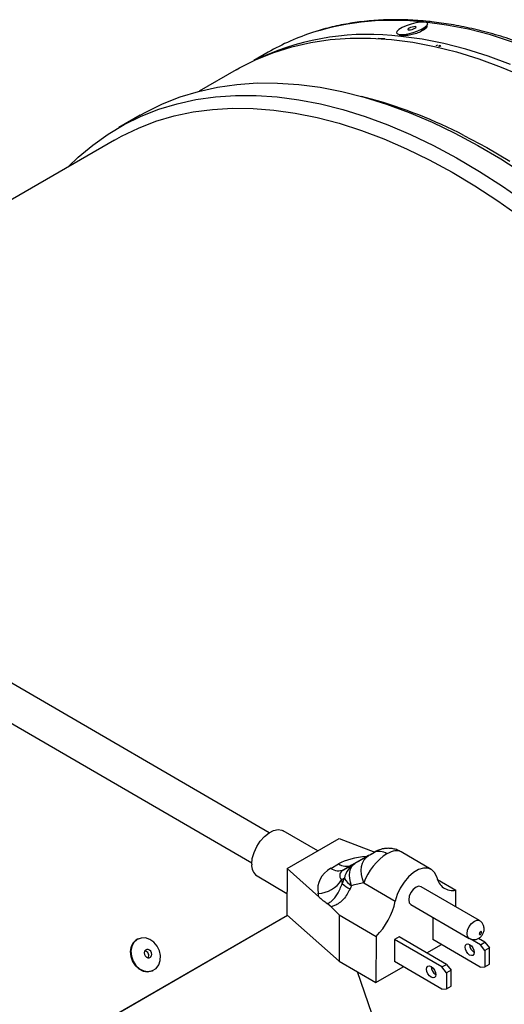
# Model space of a CAD drawing. Extents: x 5 to 297, y -3 to 205.
# Tile 36 of 38: x 223 to 234, y 96 to 119. Entities that reach past the tile are written whole.
import ezdxf

# ---------------------------------------------------------------- set-up
doc = ezdxf.new("R2010")
doc.units = 0
doc.layers.get('0').update_dxf_attribs({"linetype": 'CONTINUOUS'})

msp = doc.modelspace()

# ---------------------------------------------------------------- linework, layer by layer
at = {"color": 7, "linetype": 'CONTINUOUS'}
for p, q in [((231.821, 118.491), (231.939, 118.601)), ((231.307, 118.41), (231.467, 118.384)), ((231.385, 118.398), (231.379, 118.389)), ((230.985, 118.308), (230.832, 118.316)), ((232.219, 118.138), (232.255, 118.159)), ((232.238, 118.134), (232.273, 118.155)), ((228.294, 117.997), (227.961, 117.805)), ((227.555, 117.594), (226.704, 117.102)), ((230.677, 116.918), (230.443, 116.982)), ((225.348, 116.55), (224.853, 116.265)), ((224.755, 115.977), (215.102, 110.404)), ((228.317, 100.022), (221.441, 104.016)), ((221.039, 103.324), (227.915, 99.331)), ((229.436, 99.604), (228.64, 100.066)), ((228.729, 99.196), (229.931, 99.89)), ((229.931, 99.89), (230.749, 99.579)), ((232.052, 99.18), (231.358, 99.583)), ((230.604, 99.497), (230.216, 99.276)), ((228.729, 99.196), (228.727, 98.136)), ((229.458, 98.549), (228.729, 99.196)), ((229.737, 99.203), (229.916, 99.307)), ((230.037, 99.172), (230.291, 99.317)), ((230.216, 99.276), (230.037, 99.172)), ((228.038, 99.028), (228.728, 98.627)), ((230.051, 98.975), (229.986, 98.938)), ((229.986, 98.938), (230, 98.856)), ((232.197, 98.943), (232.618, 98.698)), ((230.497, 98.868), (231.222, 98.446)), ((233.163, 98), (231.82, 98.78)), ((232.617, 98.317), (232.618, 98.698)), ((229.458, 98.549), (229.445, 98.628)), ((229.747, 98.316), (229.653, 98.395)), ((231.581, 98.37), (232.924, 97.589)), ((224.149, 95.477), (228.738, 98.126)), ((224.155, 95.477), (228.74, 98.124)), ((229.929, 97.069), (228.727, 98.136)), ((229.931, 98.129), (229.929, 97.069)), ((229.931, 98.129), (230.78, 97.637)), ((232.087, 98.076), (232.086, 97.564)), ((225.302, 97.577), (225.287, 97.569)), ((230.78, 97.637), (230.777, 96.577)), ((231.203, 97.568), (231.202, 97.054)), ((231.309, 97.629), (231.203, 97.568)), ((232.299, 96.931), (231.203, 97.568)), ((232.405, 96.992), (231.309, 97.629)), ((233.182, 96.928), (232.086, 97.564)), ((233.183, 97.441), (232.948, 97.578)), ((233.289, 97.503), (233.14, 97.59)), ((231.953, 97.255), (232.286, 97.448)), ((233.183, 97.441), (233.289, 97.503)), ((233.289, 97.309), (233.183, 97.441)), ((233.289, 97.309), (233.288, 96.937)), ((233.289, 97.503), (233.395, 97.37)), ((233.395, 97.37), (233.289, 97.309)), ((233.394, 96.998), (233.395, 97.37)), ((229.929, 97.069), (230.777, 96.577)), ((225.63, 96.846), (225.645, 96.854)), ((230.777, 96.577), (231.402, 96.938)), ((232.298, 96.417), (231.202, 97.054)), ((232.299, 96.931), (232.405, 96.992)), ((232.405, 96.799), (232.299, 96.931)), ((232.405, 96.992), (232.511, 96.86)), ((232.511, 96.86), (232.405, 96.799)), ((232.51, 96.488), (232.511, 96.86)), ((233.182, 96.928), (233.288, 96.937)), ((233.288, 96.937), (233.394, 96.998)), ((230.347, 96.827), (230.763, 95.623)), ((232.405, 96.799), (232.404, 96.426)), ((232.298, 96.417), (232.404, 96.426)), ((232.404, 96.426), (232.51, 96.488))]:
    msp.add_line(p, q, dxfattribs=at)
at = {"color": 1, "linetype": 'CONTINUOUS'}
msp.add_line((232.166, 118.15), (232.201, 118.17), dxfattribs=at)
at = {"color": 7, "linetype": 'CONTINUOUS', "flags": 128}
for points in [[(231.475, 118.609), (231.378, 118.565), (231.304, 118.52), (231.26, 118.478), (231.25, 118.443), (231.276, 118.419), (231.334, 118.408), (231.419, 118.41), (231.522, 118.426), (231.635, 118.455), (231.744, 118.493), (231.841, 118.536), (231.915, 118.581), (231.959, 118.623), (231.969, 118.658), (231.944, 118.682), (231.886, 118.694), (231.801, 118.691), (231.697, 118.675), (231.585, 118.647), (231.475, 118.609)], [(231.574, 118.566), (231.542, 118.552), (231.521, 118.537), (231.514, 118.524), (231.521, 118.516), (231.541, 118.512), (231.572, 118.515), (231.609, 118.523), (231.646, 118.535), (231.677, 118.55), (231.698, 118.565), (231.706, 118.577), (231.699, 118.586), (231.678, 118.589), (231.647, 118.586), (231.611, 118.578), (231.574, 118.566)], [(227.555, 117.594), (227.636, 117.639), (228.021, 117.832), (228.423, 117.994), (228.841, 118.125), (229.274, 118.223), (229.721, 118.289), (230.18, 118.323), (230.651, 118.324), (231.133, 118.293), (231.625, 118.23), (232.125, 118.134), (232.632, 118.007), (233.146, 117.848), (233.665, 117.657), (234.188, 117.436), (234.713, 117.184)], [(233.88, 117.714), (233.361, 117.907), (232.848, 118.069), (232.34, 118.199), (231.84, 118.298), (231.348, 118.364)], [(225.348, 116.55), (225.473, 116.62), (225.862, 116.811), (226.268, 116.97), (226.689, 117.098), (227.126, 117.194), (227.576, 117.258), (228.038, 117.29), (228.513, 117.289), (228.998, 117.256), (229.492, 117.191), (229.995, 117.094), (230.506, 116.965), (231.022, 116.804), (231.544, 116.612), (232.069, 116.389), (232.597, 116.136)], [(223.697, 115.366), (223.918, 115.579), (224.253, 115.861), (224.606, 116.113), (224.978, 116.334), (225.367, 116.525), (225.773, 116.685), (226.195, 116.813), (226.631, 116.909), (227.081, 116.973), (227.543, 117.004), (228.018, 117.004), (228.503, 116.971), (228.997, 116.905), (229.5, 116.808), (230.011, 116.679), (230.527, 116.518), (231.049, 116.326), (231.574, 116.103), (232.102, 115.85)], [(224.755, 115.977), (224.917, 116.067), (225.305, 116.253), (225.71, 116.408), (226.13, 116.531), (226.564, 116.623), (227.012, 116.682), (227.473, 116.709), (227.945, 116.704), (228.428, 116.667), (228.92, 116.598), (229.42, 116.496), (229.927, 116.363), (230.441, 116.199), (230.959, 116.003), (231.481, 115.777), (232.006, 115.521), (232.531, 115.235), (233.057, 114.92), (233.582, 114.577), (234.105, 114.207)], [(232.597, 116.136), (233.127, 115.853), (233.657, 115.541), (234.186, 115.201)], [(232.804, 116.082), (233.331, 115.801), (233.858, 115.49)], [(232.102, 115.85), (232.632, 115.567), (233.162, 115.255), (233.691, 114.915), (234.219, 114.547)], [(227.915, 99.302), (227.928, 99.432), (227.968, 99.568), (228.031, 99.703), (228.113, 99.829), (228.209, 99.937), (228.314, 100.02), (228.42, 100.074), (228.521, 100.094), (228.61, 100.08), (228.64, 100.066)], [(230.497, 98.868), (230.464, 98.964), (230.444, 99.061), (230.438, 99.155), (230.446, 99.244), (230.468, 99.325), (230.503, 99.396), (230.55, 99.454), (230.608, 99.498)], [(230.214, 98.804), (230.19, 98.888), (230.175, 98.971), (230.17, 99.049), (230.175, 99.121), (230.191, 99.185), (230.215, 99.24), (230.249, 99.284), (230.291, 99.317)], [(232.179, 98.999), (232.135, 99.099), (232.068, 99.17), (231.979, 99.208), (231.875, 99.21), (231.76, 99.176), (231.643, 99.108), (231.529, 99.01), (231.424, 98.887), (231.335, 98.747), (231.266, 98.598), (231.222, 98.446)], [(231.82, 98.78), (231.819, 98.78), (231.765, 98.791), (231.701, 98.769), (231.636, 98.717), (231.582, 98.643), (231.545, 98.559), (231.532, 98.478), (231.545, 98.411), (231.581, 98.37)], [(233.212, 97.728), (233.21, 97.738), (233.204, 97.745), (233.195, 97.747), (233.185, 97.743), (233.175, 97.735), (233.166, 97.723), (233.161, 97.71), (233.159, 97.697), (233.161, 97.687), (233.166, 97.68), (233.175, 97.678), (233.185, 97.682), (233.195, 97.69), (233.204, 97.702), (233.21, 97.715), (233.212, 97.728)], [(225.133, 97.296), (225.143, 97.181), (225.182, 97.068), (225.248, 96.969), (225.333, 96.892), (225.431, 96.843), (225.532, 96.828), (225.629, 96.847), (225.711, 96.898), (225.773, 96.978), (225.808, 97.079), (225.813, 97.192), (225.788, 97.307), (225.736, 97.414), (225.659, 97.503), (225.567, 97.567), (225.466, 97.599), (225.366, 97.598), (225.275, 97.562), (225.202, 97.495), (225.154, 97.404), (225.133, 97.296)], [(225.118, 97.289), (225.127, 97.173), (225.167, 97.061), (225.232, 96.962), (225.317, 96.885), (225.415, 96.836), (225.517, 96.82), (225.613, 96.839), (225.63, 96.846)], [(225.441, 97.26), (225.446, 97.222), (225.463, 97.187), (225.489, 97.16), (225.522, 97.145), (225.555, 97.145), (225.583, 97.159), (225.603, 97.185), (225.611, 97.22), (225.606, 97.258), (225.589, 97.293), (225.563, 97.32), (225.531, 97.335), (225.498, 97.335), (225.469, 97.321), (225.449, 97.295), (225.441, 97.26)], [(232.829, 97.39), (232.837, 97.432), (232.86, 97.458), (232.895, 97.465), (232.935, 97.451), (232.976, 97.418), (233.01, 97.371), (233.033, 97.318), (233.041, 97.267), (233.033, 97.225), (233.01, 97.198), (232.975, 97.192), (232.935, 97.206), (232.894, 97.239), (232.86, 97.285), (232.837, 97.338), (232.829, 97.39)], [(231.945, 96.88), (231.953, 96.922), (231.976, 96.948), (232.011, 96.955), (232.052, 96.94), (232.092, 96.907), (232.126, 96.861), (232.149, 96.808), (232.157, 96.756), (232.149, 96.714), (232.126, 96.688), (232.092, 96.681), (232.051, 96.696), (232.01, 96.729), (231.976, 96.775), (231.953, 96.828), (231.945, 96.88)]]:
    msp.add_lwpolyline(points, dxfattribs=at)
at = {"color": 1, "linetype": 'CONTINUOUS', "flags": 128}
for points in [[(233.927, 118.234), (233.413, 118.396), (232.906, 118.526), (232.406, 118.624), (231.914, 118.691)], [(232.925, 97.589), (232.925, 97.589), (232.888, 97.631), (232.876, 97.698), (232.889, 97.779), (232.925, 97.863), (232.98, 97.936), (233.044, 97.988), (233.108, 98.011), (233.163, 98), (233.163, 98)]]:
    msp.add_lwpolyline(points, dxfattribs=at)
at = {"color": 1, "linetype": 'CONTINUOUS'}
msp.add_arc((231.184, 112.425), 6.308, 83.6609, 107.0003, dxfattribs=at)
at = {"color": 7, "linetype": 'CONTINUOUS'}
for centre, radius, start, end in [((230.605, 112.373), 6.037, 82.9266, 114.112), ((230.937, 113.411), 5.293, 107.5619, 119.9565), ((227.606, 105.974), 11.367, 62.7869, 74.3256), ((230.852, 99.29), 0.303, 54.2424, 113.994), ((228.2, 99.266), 0.288, 172.7029, 235.6395), ((229.914, 99.449), 0.303, 234.2424, 293.994), ((230.093, 99.553), 0.303, 234.2424, 293.994), ((230.55, 98.879), 0.509, 120.6469, 169.0751), ((229.426, 99.287), 0.66, 271.6735, 328.0605), ((230.505, 99.245), 0.529, 210.719, 236.5659), ((232.548, 99.066), 0.375, 190.4106, 280.8662), ((230.517, 99.407), 0.756, 226.8604, 243.6106), ((229.604, 98.805), 1.658, 315.1817, 347.5118), ((225.43, 97.292), 0.312, 117.3195, 180.5717), ((225.435, 97.197), 0.109, 330.8786, 79.9207), ((233.16, 97.458), 0.225, 181.8697, 238.1249), ((232.274, 96.947), 0.223, 181.6076, 238.387)]:
    msp.add_arc(centre, radius, start, end, dxfattribs=at)
for centre, major_axis, ratio, start_param, end_param in [((232.131, 100.375), (1.602, 0.92), 0.002525, 3.449137, 3.665452), ((230.658, 99.527), (0.1, 0.057), 0.002525, 4.18862, 5.497832), ((230.658, 99.527), (0.1, 0.057), 0.002525, 5.497832, 6.807044), ((229.808, 99.034), (1.602, 0.92), 0.002525, 1.047027, 1.263342), ((230.957, 99.007), (0.417, 0.566), 0.488554, 0.839842, 2.149054), ((230.811, 98.434), (1.348, -0.456), 0.588347, 2.664185, 3.449583), ((230.812, 98.923), (0.868, -0.136), 0.355668, 2.727234, 3.512632), ((230.661, 98.058), (0.264, 1.662), 0.506013, 1.068947, 1.152449), ((231.2, 97.879), (-0.795, 1.146), 0.638398, 0.324273, 0.407775), ((230.107, 98.514), (1.334, 0.363), 0.183449, 1.224754, 1.441069), ((229.46, 99.038), (-0.661, 0.766), 0.340459, 1.944552, 2.222217), ((230.847, 98.084), (2.639, -2.467), 0.167235, 4.442721, 4.51746)]:
    msp.add_ellipse(centre, major_axis=major_axis, ratio=ratio, start_param=start_param, end_param=end_param, dxfattribs=at)
at = {"color": 1, "linetype": 'CONTINUOUS'}
for centre, major_axis, ratio, start_param, end_param in [((230.957, 99.007), (0.417, 0.566), 0.488554, 0.053031, 0.839842), ((231.242, 98.682), (1.572, -0.326), 0.462631, 2.111158, 2.662986)]:
    msp.add_ellipse(centre, major_axis=major_axis, ratio=ratio, start_param=start_param, end_param=end_param, dxfattribs=at)
at = {"color": 7, "linetype": 'CONTINUOUS'}
for points, knots in [([(231.988, 118.708), (231.906, 118.715), (231.669, 118.737), (231.284, 118.752), (230.836, 118.741), (230.4, 118.701), (229.975, 118.63), (229.631, 118.552), (229.433, 118.487), (229.367, 118.465)], [0, 0, 0, 0, 0.0882, 0.254633, 0.420905, 0.586933, 0.752699, 0.918196, 1, 1, 1, 1]), ([(231.954, 118.597), (231.949, 118.582), (231.936, 118.551), (231.858, 118.495), (231.745, 118.442), (231.612, 118.402), (231.48, 118.379), (231.374, 118.379), (231.311, 118.392), (231.305, 118.41), (231.303, 118.414)], [0, 0, 0, 0, 0.116469, 0.255114, 0.393681, 0.532406, 0.671419, 0.811285, 0.950448, 1, 1, 1, 1]), ([(244.842, 91.543), (244.858, 91.557), (244.98, 91.66), (245.192, 91.877), (245.474, 92.195), (245.736, 92.54), (245.978, 92.909), (246.201, 93.301), (246.403, 93.716), (246.584, 94.153), (246.744, 94.61), (246.882, 95.088), (246.999, 95.585), (247.093, 96.099), (247.165, 96.631), (247.214, 97.178), (247.241, 97.74), (247.245, 98.315), (247.227, 98.903), (247.186, 99.501), (247.123, 100.11), (247.038, 100.727), (246.93, 101.351), (246.801, 101.982), (246.65, 102.617), (246.478, 103.256), (246.285, 103.898), (246.071, 104.54), (245.838, 105.183), (245.585, 105.823), (245.312, 106.461), (245.022, 107.095), (244.713, 107.724), (244.388, 108.345), (244.045, 108.959), (243.687, 109.564), (243.314, 110.159), (242.926, 110.742), (242.524, 111.313), (242.11, 111.87), (241.683, 112.411), (241.245, 112.937), (240.797, 113.446), (240.34, 113.937), (239.873, 114.408), (239.4, 114.86), (238.919, 115.29), (238.433, 115.699), (237.942, 116.085), (237.447, 116.448), (236.95, 116.786), (236.45, 117.099), (235.95, 117.387), (235.449, 117.649), (234.95, 117.884), (234.453, 118.092), (233.959, 118.272), (233.47, 118.424), (232.985, 118.547), (232.515, 118.64), (232.184, 118.687), (232.013, 118.705), (231.988, 118.708)], [0, 0, 0, 0, 0.002618, 0.019595, 0.036591, 0.05361, 0.070656, 0.087728, 0.104826, 0.121947, 0.139088, 0.156245, 0.173416, 0.190596, 0.207784, 0.224976, 0.242171, 0.259366, 0.276561, 0.293755, 0.310947, 0.328137, 0.345324, 0.362509, 0.379692, 0.396872, 0.41405, 0.431227, 0.448401, 0.465574, 0.482745, 0.499916, 0.517085, 0.534255, 0.551423, 0.568592, 0.585761, 0.60293, 0.6201, 0.637271, 0.654442, 0.671616, 0.688791, 0.705968, 0.723147, 0.740328, 0.757512, 0.774698, 0.791888, 0.80908, 0.826275, 0.843473, 0.860674, 0.877876, 0.895079, 0.912282, 0.929483, 0.94668, 0.963872, 0.981053, 0.997298, 1, 1, 1, 1]), ([(231.903, 118.532), (231.903, 118.54), (231.903, 118.55), (231.89, 118.553), (231.888, 118.554)], [0, 0, 0, 0, 0.899814, 1, 1, 1, 1]), ([(231.357, 99.582), (231.329, 99.598), (231.271, 99.629), (231.176, 99.655), (231.083, 99.666), (230.998, 99.663), (230.924, 99.651), (230.864, 99.633), (230.819, 99.615), (230.789, 99.601), (230.773, 99.593), (230.767, 99.589), (230.763, 99.587), (230.757, 99.584), (230.751, 99.581), (230.747, 99.578)], [0, 0, 0, 0, 0.140677, 0.292898, 0.432299, 0.558155, 0.668973, 0.762536, 0.836074, 0.8864, 0.906953, 0.918225, 0.929362, 0.94962, 1, 1, 1, 1]), ([(229.653, 98.395), (229.662, 98.397), (229.699, 98.408), (229.793, 98.472), (229.911, 98.621), (229.968, 98.772), (230, 98.856)], [0, 0, 0, 0, 0.04305, 0.192575, 0.555364, 1, 1, 1, 1]), ([(230.181, 98.73), (230.136, 98.646), (230.052, 98.487), (229.878, 98.359), (229.772, 98.325), (229.747, 98.316)], [0, 0, 0, 0, 0.460837, 0.868069, 1, 1, 1, 1]), ([(233.27, 97.809), (233.268, 97.835), (233.263, 97.886), (233.225, 97.955), (233.184, 97.984), (233.164, 97.999)], [0, 0, 0, 0, 0.341039, 0.672321, 1, 1, 1, 1]), ([(232.926, 97.592), (232.932, 97.587), (232.959, 97.567), (233.016, 97.558), (233.086, 97.564), (233.148, 97.59), (233.202, 97.633), (233.246, 97.695), (233.267, 97.757), (233.27, 97.796), (233.27, 97.809)], [0, 0, 0, 0, 0.0455431, 0.2012908, 0.33866, 0.4698603, 0.6054399, 0.7587281, 0.9205625, 1, 1, 1, 1])]:
    msp.add_open_spline(points, degree=3, knots=knots, dxfattribs=at)

doc.saveas('drawing.dxf')
